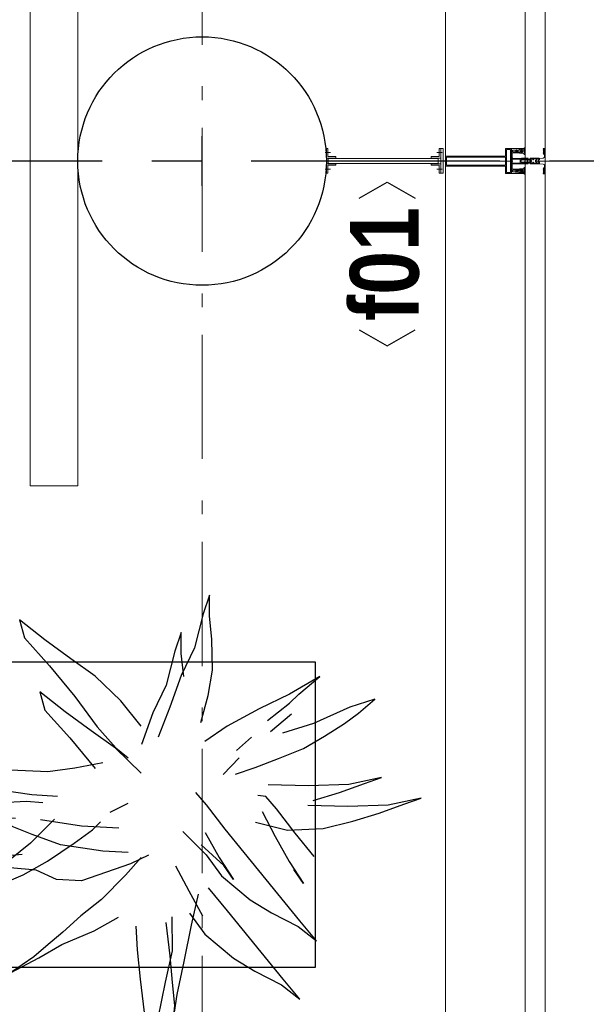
# Model space of a CAD drawing. Header units: millimetres. Extents: x -75976 to 232306, y 42824 to 140527.
# Tile 172 of 199: x 220275 to 221414, y 103483 to 105464. Entities that reach past the tile are written whole.
import ezdxf
from ezdxf.enums import TextEntityAlignment as Align

# ---------------------------------------------------------------- set-up
doc = ezdxf.new("R2010")
doc.units = ezdxf.units.MM
doc.header["$LTSCALE"] = 400
for name, pattern in [('CENTER', [2, 1.25, -0.25, 0.25, -0.25]), ('HIDDEN', [0.375, 0.25, -0.125]), ('STYLE_06', [1.041641, 0.625, -0.208282, 0.069427, -0.138931]), ('STYLE_15', [0.240945, 0.11811, -0.059055, 0.004724, -0.059055]), ('STYLE_16', [0.177165, 0.11811, -0.059055])]:
    doc.linetypes.add(name, pattern=pattern)
for name, color, linetype in [('-ve', 2, 'HIDDEN'), ('plant', 114, 'Continuous'), ('plat', 5, 'Continuous'), ('stramien', 1, 'CENTER'), ('symbol', 1, 'Continuous'), ('timmerwerk-ge', 150, 'Continuous')]:
    doc.layers.add(name, color=color, linetype=linetype)
for name, color, linetype, lineweight in [('Buitenkozijnen', 140, 'Continuous', 15), ('Interieur-scheidingswand-horizontaal', 5, 'Continuous', 25), ('Kozijnmerken', 43, 'Continuous', 9), ('mat-beton (ihwg)', 5, 'Continuous', 25), ('mat-staal', 5, 'Continuous', 25), ('None', 7, 'Continuous', 9)]:
    doc.layers.add(name, color=color, linetype=linetype, lineweight=lineweight)
doc.styles.add('Arial Narrow (bold)', font='ARIALNB.TTF', dxfattribs={"height": 172.861111})

# ---------------------------------------------------------------- blocks, each defined once
blk = doc.blocks.new('*U394')
at = {"layer": 'None', "color": 8, "lineweight": 5, "flags": 128}
for points in [[(-5, -154.3), (-5, -154.3, 0.414214), (-5.5, -154.8), (-5.5, -172.5), (-5.5, -172.5, 0.414214), (-5, -173), (-4, -173), (-4, -173, 0.414214), (-3.5, -172.5), (-3.5, -172.5, 0.414214), (-4, -172), (-4.5, -172), (-4.5, -168.8), (-4.5, -168.8, -0.414214), (-4, -168.3), (-2.7, -168.3), (-2.7, -168.3, 0.221695), (-1.9, -167.9), (-0.8, -166.5), (-0.8, -166.5, -0.466308), (0.8, -166.5), (2, -167.9), (2, -167.9, 0.221695), (2.7, -168.3), (4, -168.3), (4, -168.3, -0.414214), (4.5, -168.8), (4.5, -172), (4, -172), (4, -172, 0.414214), (3.5, -172.5), (3.5, -172.5, 0.414214), (4, -173), (5, -173), (5, -173, 0.414214), (5.5, -172.5), (5.5, -154.8), (5.5, -154.8, 0.414214), (5, -154.3), (4.7, -154.3), (4.7, -155), (4.7, -155, -0.414214), (4.4, -155.3), (4.1, -155.3), (4.1, -155.3, -0.414214), (3.3, -154.5), (3.3, -150.6), (3.3, -150.6, -0.414214), (4.1, -149.8), (4.4, -149.8), (4.4, -149.8, -0.414214), (4.7, -150.1), (4.7, -150.8), (5, -150.8), (5, -150.8, 0.414214), (5.5, -150.3), (5.5, -137.6), (5.5, -137.6, 0.351868), (5.3, -137.3), (5.3, -137.3, 0.351868), (4.9, -137.5), (4.1, -139.2), (4.1, -139.2, 0.314902), (4.2, -139.4), (4.5, -139.7), (4.5, -139.7, -0.198912), (4.5, -139.9), (4.5, -140.1), (4.5, -140.1, -0.198912), (4.5, -140.3), (4.2, -140.6), (4.2, -140.6, 0.414214), (4.2, -140.8), (4.5, -141.1), (4.5, -141.1, -0.198912), (4.5, -141.3), (4.5, -141.5), (4.5, -141.5, -0.198912), (4.5, -141.7), (4.2, -142), (4.2, -142, 0.414214), (4.2, -142.2), (4.5, -142.5), (4.5, -142.5, -0.198912), (4.5, -142.7), (4.5, -143.2), (4.5, -143.2, -0.087489), (4.5, -143.3), (4.2, -144.1), (4.2, -148.5), (4.2, -148.5, -0.414214), (3.9, -148.8), (-3.9, -148.8), (-3.9, -148.8, -0.414214), (-4.2, -148.5), (-4.2, -144.1), (-4.5, -143.3), (-4.5, -143.3, -0.087489), (-4.5, -143.2), (-4.5, -142.7), (-4.5, -142.7, -0.198912), (-4.4, -142.5), (-4.1, -142.2), (-4.1, -142.2, 0.414214), (-4.1, -142), (-4.4, -141.7), (-4.4, -141.7, -0.198912), (-4.5, -141.5), (-4.5, -141.3), (-4.5, -141.3, -0.198912), (-4.4, -141.1), (-4.1, -140.8), (-4.1, -140.8, 0.414214), (-4.1, -140.6), (-4.4, -140.3), (-4.4, -140.3, -0.198912), (-4.5, -140.1), (-4.5, -139.9), (-4.5, -139.9, -0.198912), (-4.4, -139.7), (-4.1, -139.4), (-4.1, -139.4, 0.314902), (-4.1, -139.2), (-4.9, -137.5), (-4.9, -137.5, 0.351868), (-5.3, -137.3), (-5.3, -137.3, 0.351868), (-5.5, -137.6), (-5.5, -150.3), (-5.5, -150.3, 0.414214), (-5, -150.8), (-4.7, -150.8), (-4.7, -150.1), (-4.7, -150.1, -0.414214), (-4.4, -149.8), (-4.1, -149.8), (-4.1, -149.8, -0.414214), (-3.3, -150.6), (-3.3, -154.5), (-3.3, -154.5, -0.414214), (-4.1, -155.3), (-4.4, -155.3), (-4.4, -155.3, -0.414214), (-4.7, -155), (-4.7, -154.3)], [(-4.5, -161.7, -0.414214), (-4, -161.2), (-2.7, -161.2), (-2.7, -161.2, 0.414214), (-2.5, -161), (-2.5, -160.4), (-2.5, -160.4, 0.414214), (-2.7, -160.2), (-4, -160.2), (-4, -160.2, -0.414214), (-4.5, -159.7), (-4.5, -156.8), (-4.5, -156.8, -0.414214), (-4, -156.3), (4, -156.3), (4, -156.3, -0.414214), (4.5, -156.8), (4.5, -159.7), (4.5, -159.7, -0.414214), (4, -160.2), (2.7, -160.2), (2.7, -160.2, 0.414214), (2.5, -160.4), (2.5, -161), (2.5, -161, 0.414214), (2.7, -161.2), (4, -161.2), (4, -161.2, -0.414214), (4.5, -161.7), (4.5, -166.8), (4.5, -166.8, -0.414214), (4, -167.3), (3, -167.3), (3, -167.3, -0.221695), (2.6, -167.1), (1.5, -165.9), (1.5, -165.9, 0.466308), (-1.5, -165.9), (-2.6, -167.1), (-2.6, -167.1, -0.221695), (-2.9, -167.3), (-4, -167.3), (-4, -167.3, -0.414214), (-4.5, -166.8), (-4.5, -161.7)], [(-1.8, -149.8, 0.414214), (-2.3, -150.3), (-2.3, -155.1), (-2.3, -155.1, 0.414214), (-2.1, -155.3), (2.1, -155.3), (2.1, -155.3, 0.414214), (2.3, -155.1), (2.3, -150.3), (2.3, -150.3, 0.414214), (1.8, -149.8), (-1.8, -149.8)]]:
    blk.add_lwpolyline(points, format="xyb", close=True, dxfattribs=at)
blk = doc.blocks.new('*U395')
at = {"layer": 'None', "color": 8, "lineweight": 5, "flags": 128}
for points in [[(-6, -180.7), (-6, -180.7, -0.388879), (-8.7, -183.2), (-8.7, -183.2), (-20.4, -183.2), (-21.6, -183.9), (-22.9, -183.9), (-22.9, -182.7), (-23.8, -182.7), (-23.8, -184.8), (23.8, -184.8), (23.8, -182.7), (22.9, -182.7), (22.9, -183.9), (21.7, -183.9), (20.4, -183.2), (8.7, -183.2), (8.7, -183.2, -0.388879), (6, -180.7), (6, -180.7), (5.3, -173.2), (2.5, -173.2), (2.5, -171.2), (-2.5, -171.2), (-2.5, -173.2), (-5.3, -173.2), (-6, -180.7)], [(-13.5, -182.8), (-13.5, -181.9), (-14.5, -181.1), (-14.5, -181.1, 0.36397), (-14.9, -181.1), (-14.9, -181.1), (-15.4, -181.5), (-15.4, -181.5, -0.36397), (-15.8, -181.5), (-15.8, -181.5), (-16.3, -181.1), (-16.3, -181.1, 0.36397), (-16.7, -181.1), (-16.7, -181.1), (-17.2, -181.5), (-17.2, -181.5, -0.36397), (-17.6, -181.5), (-17.6, -181.5), (-18.1, -181.1), (-18.1, -181.1, 0.36397), (-18.5, -181.1), (-18.5, -181.1), (-19, -181.5), (-19, -181.5, -0.36397), (-19.4, -181.5), (-19.4, -181.5), (-19.9, -181.1), (-19.9, -181.1, 0.36397), (-20.3, -181.1), (-20.3, -181.1), (-20.8, -181.5), (-20.8, -181.5, -0.36397), (-21.2, -181.5), (-21.2, -181.5), (-21.7, -181.1), (-21.7, -181.1, 0.36397), (-22.1, -181.1), (-22.1, -181.1), (-22.4, -181.3), (-23.2, -181.3), (-23.5, -181.1), (-23.5, -181.1, 0.36397), (-23.9, -181.1), (-23.9, -181.1), (-24.2, -181.3), (-24.5, -181.3), (-24.5, -181.3, -0.267949), (-24.8, -181.2), (-24.8, -181.2), (-24.9, -180.9), (-24.9, -180.9, 0.339454), (-25.3, -180.7), (-25.3, -180.7, 0.339454), (-25.5, -181), (-25.5, -181), (-25.5, -184.4), (-25.5, -184.4, 0.414214), (-25.2, -184.7), (-25.2, -184.7), (-24.3, -184.7), (-24.3, -184.7, 0.414214), (-24, -184.4), (-24, -184.4), (-24, -182.7), (-24, -182.7, 0.236068), (-24.1, -182.5), (-24.1, -182.5), (-24.1, -182.5, -0.548276), (-24, -182.2), (-24, -182.2, -0.548276), (-23.8, -182.4), (-23.8, -182.4), (-23.8, -182.4, 0.250388), (-23.6, -182.3), (-23.6, -182.3), (-22.8, -182.3), (-22.8, -182.3, -0.414214), (-22.5, -182.6), (-22.5, -182.6), (-22.5, -183.3), (-22.5, -183.3, 0.414214), (-22.2, -183.6), (-22.2, -183.6), (-22, -183.6), (-22, -183.6, 0.131652), (-21.8, -183.5), (-21.8, -183.5), (-20.5, -182.8), (-13.5, -182.8)], [(13.5, -182.8), (13.5, -181.9), (14.5, -181.1), (14.5, -181.1, -0.36397), (14.9, -181.1), (14.9, -181.1), (15.4, -181.5), (15.4, -181.5, 0.36397), (15.8, -181.5), (15.8, -181.5), (16.3, -181.1), (16.3, -181.1, -0.36397), (16.7, -181.1), (16.7, -181.1), (17.2, -181.5), (17.2, -181.5, 0.36397), (17.6, -181.5), (17.6, -181.5), (18.1, -181.1), (18.1, -181.1, -0.36397), (18.5, -181.1), (18.5, -181.1), (19, -181.5), (19, -181.5, 0.36397), (19.4, -181.5), (19.4, -181.5), (19.9, -181.1), (19.9, -181.1, -0.36397), (20.3, -181.1), (20.3, -181.1), (20.8, -181.5), (20.8, -181.5, 0.36397), (21.2, -181.5), (21.2, -181.5), (21.7, -181.1), (21.7, -181.1, -0.36397), (22.1, -181.1), (22.1, -181.1), (22.4, -181.3), (23.2, -181.3), (23.5, -181.1), (23.5, -181.1, -0.36397), (23.9, -181.1), (23.9, -181.1), (24.2, -181.3), (24.5, -181.3), (24.5, -181.3, 0.267949), (24.8, -181.2), (24.8, -181.2), (25, -180.9), (25, -180.9, -0.339454), (25.3, -180.7), (25.3, -180.7, -0.339454), (25.5, -181), (25.5, -181), (25.5, -184.4), (25.5, -184.4, -0.414214), (25.2, -184.7), (25.2, -184.7), (24.3, -184.7), (24.3, -184.7, -0.414214), (24, -184.4), (24, -184.4), (24, -182.7), (24, -182.7, -0.236068), (24.1, -182.5), (24.1, -182.5), (24.1, -182.5, 0.548276), (24.1, -182.2), (24.1, -182.2, 0.548276), (23.9, -182.4), (23.9, -182.4), (23.9, -182.4, -0.250388), (23.6, -182.3), (23.6, -182.3), (22.8, -182.3), (22.8, -182.3, 0.414214), (22.5, -182.6), (22.5, -182.6), (22.5, -183.3), (22.5, -183.3, -0.414214), (22.2, -183.6), (22.2, -183.6), (22, -183.6), (22, -183.6, -0.131652), (21.8, -183.5), (21.8, -183.5), (20.5, -182.8), (13.5, -182.8)]]:
    blk.add_lwpolyline(points, format="xyb", close=True, dxfattribs=at)
blk = doc.blocks.new('verticale stijl 150x50 UV')
at = {"layer": 'None', "color": 8, "linetype": 'STYLE_15', "lineweight": 5}
blk.add_line((0, -216), (0, 35), dxfattribs=at)
at = {"layer": 'None', "color": 8, "lineweight": 5}
for p, q in [((-24.8, -133.4), (-24.8, -133.4)), ((-24.8, -134.2), (-24.8, -134.2)), ((-24.8, -135), (-24.8, -135)), ((-24.8, -135.8), (-24.8, -135.8)), ((-24.8, -136.6), (-24.8, -136.6)), ((-24.8, -137.4), (-24.8, -137.4)), ((-24.8, -138.3), (-24.8, -138.3)), ((-24, -133), (-24, -133)), ((-24, -133.8), (-24, -133.8)), ((-24, -134.6), (-24, -134.6)), ((-24, -135.4), (-24, -135.4)), ((-24, -136.2), (-24, -136.2)), ((-24, -137), (-24, -137)), ((-24, -137.9), (-24, -137.9)), ((-24, -138.7), (-24, -138.7)), ((-23.2, -133.4), (-23.2, -133.4)), ((-23.2, -134.2), (-23.2, -134.2)), ((-23.2, -135), (-23.2, -135)), ((-23.2, -135.8), (-23.2, -135.8)), ((-23.2, -136.6), (-23.2, -136.6)), ((-23.2, -137.4), (-23.2, -137.4)), ((-23.2, -138.3), (-23.2, -138.3)), ((-22.4, -133), (-22.4, -133)), ((-22.4, -133.8), (-22.4, -133.8)), ((-22.4, -134.6), (-22.4, -134.6)), ((-21.6, -126.9), (-21.6, -126.9)), ((-21.6, -127.7), (-21.6, -127.7)), ((-21.6, -128.5), (-21.6, -128.5)), ((-21.6, -129.3), (-21.6, -129.3)), ((-21.6, -130.1), (-21.6, -130.1)), ((-21.6, -130.9), (-21.6, -130.9)), ((-21.6, -131.8), (-21.6, -131.8)), ((-21.6, -132.6), (-21.6, -132.6)), ((-21.6, -133.4), (-21.6, -133.4)), ((-21.6, -134.2), (-21.6, -134.2)), ((-21.6, -135), (-21.6, -135)), ((-20.7, -126.5), (-20.7, -126.5)), ((-20.7, -128.9), (-20.7, -128.9)), ((-20.7, -129.7), (-20.7, -129.7)), ((-20.7, -130.5), (-20.7, -130.5)), ((-20.7, -131.4), (-20.7, -131.4)), ((-20.7, -132.2), (-20.7, -132.2)), ((-20.7, -133), (-20.7, -133)), ((-20.7, -133.8), (-20.7, -133.8)), ((-20.7, -134.6), (-20.7, -134.6)), ((-20.7, -135.4), (-20.7, -135.4)), ((-20.7, -136.2), (-20.7, -136.2)), ((-20.7, -137), (-20.7, -137)), ((-20.7, -137.9), (-20.7, -137.9)), ((-20.7, -138.7), (-20.7, -138.7)), ((-19.9, -126.1), (-19.9, -126.1)), ((-19.9, -130.1), (-19.9, -130.1)), ((-19.9, -130.9), (-19.9, -130.9)), ((-19.9, -131.8), (-19.9, -131.8)), ((-19.9, -132.6), (-19.9, -132.6)), ((-19.9, -133.4), (-19.9, -133.4)), ((-19.9, -134.2), (-19.9, -134.2)), ((-19.9, -135), (-19.9, -135)), ((-19.9, -135.8), (-19.9, -135.8)), ((-19.9, -136.6), (-19.9, -136.6)), ((-19.9, -137.4), (-19.9, -137.4)), ((-19.9, -138.3), (-19.9, -138.3)), ((-19.1, -126.5), (-19.1, -126.5)), ((-19.1, -127.3), (-19.1, -127.3)), ((-19.1, -128.9), (-19.1, -128.9)), ((-19.1, -129.7), (-19.1, -129.7)), ((-19.1, -130.5), (-19.1, -130.5)), ((-19.1, -131.4), (-19.1, -131.4)), ((-19.1, -132.2), (-19.1, -132.2)), ((-19.1, -133), (-19.1, -133)), ((-19.1, -133.8), (-19.1, -133.8)), ((-19.1, -134.6), (-19.1, -134.6)), ((-18.3, -127.7), (-18.3, -127.7)), ((-18.3, -128.5), (-18.3, -128.5)), ((-18.3, -129.3), (-18.3, -129.3)), ((-18.3, -133.4), (-18.3, -133.4)), ((-18.3, -134.2), (-18.3, -134.2)), ((-18.3, -135), (-18.3, -135)), ((-17.5, -133), (-17.5, -133)), ((-17.5, -133.8), (-17.5, -133.8)), ((-17.5, -134.6), (-17.5, -134.6)), ((-17.5, -135.4), (-17.5, -135.4)), ((-17.5, -136.2), (-17.5, -136.2)), ((-17.5, -137), (-17.5, -137)), ((-17.5, -137.9), (-17.5, -137.9)), ((-17.5, -138.7), (-17.5, -138.7)), ((-16.7, -133.4), (-16.7, -133.4)), ((-16.7, -134.2), (-16.7, -134.2)), ((-16.7, -135), (-16.7, -135)), ((-16.7, -135.8), (-16.7, -135.8)), ((-16.7, -136.6), (-16.7, -136.6)), ((-16.7, -137.4), (-16.7, -137.4)), ((-16.7, -138.3), (-16.7, -138.3)), ((-25.6, -142.7), (-25.6, -142.7)), ((-25.6, -144.4), (-25.6, -144.4)), ((-24.8, -139.1), (-24.8, -139.1)), ((-24.8, -139.9), (-24.8, -139.9)), ((-24.8, -140.7), (-24.8, -140.7)), ((-24.8, -141.5), (-24.8, -141.5)), ((-24.8, -142.3), (-24.8, -142.3)), ((-24.8, -143.1), (-24.8, -143.1)), ((-24.8, -144.8), (-24.8, -144.8)), ((-24, -139.5), (-24, -139.5)), ((-24, -140.3), (-24, -140.3)), ((-24, -141.1), (-24, -141.1)), ((-24, -141.9), (-24, -141.9)), ((-24, -142.7), (-24, -142.7)), ((-24, -144.4), (-24, -144.4)), ((-23.2, -139.1), (-23.2, -139.1)), ((-23.2, -139.9), (-23.2, -139.9)), ((-23.2, -140.7), (-23.2, -140.7)), ((-23.2, -141.5), (-23.2, -141.5)), ((-23.2, -144.8), (-23.2, -144.8)), ((-22.4, -140.3), (-22.4, -140.3)), ((-22.4, -141.1), (-22.4, -141.1)), ((-22.4, -144.4), (-22.4, -144.4)), ((-21.6, -139.9), (-21.6, -139.9)), ((-21.6, -140.7), (-21.6, -140.7)), ((-21.6, -141.5), (-21.6, -141.5)), ((-21.6, -144.8), (-21.6, -144.8)), ((-20.7, -139.5), (-20.7, -139.5)), ((-20.7, -140.3), (-20.7, -140.3)), ((-20.7, -141.1), (-20.7, -141.1)), ((-20.7, -144.4), (-20.7, -144.4)), ((-19.9, -139.1), (-19.9, -139.1)), ((-19.9, -139.9), (-19.9, -139.9)), ((-19.9, -140.7), (-19.9, -140.7)), ((-19.9, -141.5), (-19.9, -141.5)), ((-19.9, -142.3), (-19.9, -142.3)), ((-19.9, -143.1), (-19.9, -143.1)), ((-19.9, -143.9), (-19.9, -143.9)), ((-19.1, -140.3), (-19.1, -140.3)), ((-19.1, -141.1), (-19.1, -141.1)), ((-19.1, -141.9), (-19.1, -141.9)), ((-18.3, -139.9), (-18.3, -139.9)), ((-18.3, -140.7), (-18.3, -140.7)), ((-18.3, -141.5), (-18.3, -141.5)), ((-18.3, -142.3), (-18.3, -142.3)), ((-17.5, -139.5), (-17.5, -139.5)), ((-17.5, -140.3), (-17.5, -140.3)), ((-17.5, -141.1), (-17.5, -141.1)), ((-17.5, -141.9), (-17.5, -141.9)), ((-17.5, -142.7), (-17.5, -142.7)), ((-16.7, -139.1), (-16.7, -139.1)), ((-16.7, -139.9), (-16.7, -139.9)), ((-16.7, -140.7), (-16.7, -140.7)), ((-16.7, -141.5), (-16.7, -141.5)), ((-16.7, -142.3), (-16.7, -142.3)), ((-16.7, -143.1), (-16.7, -143.1)), ((-15.9, -141.1), (-15.9, -141.1)), ((-15.9, -141.9), (-15.9, -141.9)), ((-15.9, -142.7), (-15.9, -142.7)), ((-15.9, -144.4), (-15.9, -144.4)), ((-15.1, -142.3), (-15.1, -142.3)), ((-15.1, -143.1), (-15.1, -143.1)), ((-15.1, -143.9), (-15.1, -143.9)), ((-15.1, -144.8), (-15.1, -144.8)), ((-14.2, -141.9), (-14.2, -141.9)), ((-14.2, -142.7), (-14.2, -142.7)), ((-14.2, -143.5), (-14.2, -143.5)), ((-14.2, -144.4), (-14.2, -144.4)), ((-13.4, -143.1), (-13.4, -143.1)), ((-13.4, -143.9), (-13.4, -143.9))]:
    blk.add_line(p, q, dxfattribs=at)
at = {"layer": 'None', "color": 8, "linetype": 'STYLE_16', "lineweight": 5}
for p, q in [((-2.2, -155.1), (0, -154.5)), ((-2.2, -156.7), (-2.2, -155.1)), ((-1.5, -156.9), (-1.5, -155)), ((-1, -157), (-1, -155.1)), ((2.3, -155.1), (0, -154.5)), ((1, -157), (1, -155.1)), ((1.5, -156.9), (1.5, -155)), ((2.3, -156.7), (2.3, -155.1))]:
    blk.add_line(p, q, dxfattribs=at)
at = {"layer": 'None', "color": 8, "linetype": 'Continuous', "lineweight": 5, "flags": 128}
for points in [[(-10, 15.4), (10, 15.4), (10, -104.8), (25, -104.8), (25, -116.8), (-25, -116.8), (-25, -104.8), (-10, -104.8)], [(-8, 13.4), (-8, -104.8), (8, -104.8), (8, 13.4)], [(8, -106.8), (-8, -106.8), (-23, -106.8), (-23, -114.8), (23, -114.8), (23, -106.8)]]:
    blk.add_lwpolyline(points, close=True, dxfattribs=at)
at = {"layer": 'None', "color": 8, "lineweight": 5, "flags": 128}
for points in [[(25, -132.6), (25, -116.8), (23.1, -116.8), (-23.1, -116.8), (-25, -116.8), (-25, -132.6), (-22.1, -132.6), (-22.1, -128), (-22.6, -128), (-22.6, -126.6), (-22.1, -126.6), (-22.1, -124.7), (-21.9, -124.5), (-21.9, -120.3), (-21.9, -120.3, -0.414214), (-20.2, -118.6), (-20.1, -118.6), (-20.1, -118.6, -0.414214), (-18.4, -120.3), (-18.4, -124.5), (-18.2, -124.7), (-18.2, -126.6), (-17.7, -126.6), (-17.7, -128), (-18.2, -128), (-18.2, -132.6), (-16.3, -132.6), (-16.3, -119.8), (-16.3, -119.8, -0.414214), (-15.1, -118.6), (-15.1, -118.6), (-6.5, -118.6), (-6.5, -118.6, -0.414214), (-5.3, -119.8), (-5.3, -136.8), (-3.9, -136.8), (-3.9, -139.6), (-4.3, -140), (-3.9, -140.4), (-3.9, -141), (-4.3, -141.4), (-3.9, -141.8), (-3.9, -142.4), (-4.3, -142.8), (-3.9, -143.8), (-3.9, -148.6), (-2.2, -148.6), (-2.2, -137.8), (-2.2, -137.8, -0.414214), (0, -135.6), (0, -135.6), (0, -135.6, -0.414214), (2.2, -137.8), (2.2, -148.6), (3.9, -148.6), (3.9, -143.8), (4.3, -142.8), (3.9, -142.4), (3.9, -141.8), (4.3, -141.4), (3.9, -141), (3.9, -140.4), (4.3, -140), (3.9, -139.6), (3.9, -136.8), (5.4, -136.8), (5.4, -119.8), (5.4, -119.8, -0.414214), (6.6, -118.6), (6.6, -118.6), (15.1, -118.6), (15.1, -118.6, -0.414214), (16.3, -119.8), (16.3, -132.6), (18.2, -132.6), (18.2, -128), (17.7, -128), (17.7, -126.6), (18.2, -126.6), (18.2, -124.7), (18.5, -124.5), (18.5, -120.3), (18.5, -120.3, -0.414214), (20.2, -118.6), (20.2, -118.6), (20.2, -118.6, -0.414214), (21.9, -120.3), (21.9, -124.5), (22.1, -124.7), (22.1, -126.6), (22.6, -126.6), (22.6, -128), (22.1, -128), (22.1, -132.6)], [(-14.8, -144.8), (-14.8, -144.8, 0.390793), (-13.2, -143.5), (-13.2, -143.5, 0.390793), (-14.4, -141.8), (-14.4, -141.8, -0.352623), (-16, -139.9), (-16, -133.1), (-16, -133.1, 0.414214), (-16.3, -132.8), (-17.6, -132.8), (-18.1, -133), (-18.1, -133, -0.520293), (-18.3, -132.8), (-18.3, -130.1), (-18.2, -130), (-18.2, -128), (-18.2, -128, -0.577863), (-18.1, -127.7), (-18, -127.7), (-18, -127.7, 0.366605), (-17.7, -127.5), (-17.7, -127.5, 0.366605), (-17.9, -127.1), (-17.9, -127.1, -0.130834), (-19.2, -126.1), (-19.2, -126.1, 0.439074), (-20.7, -126.1), (-20.7, -126.1, -0.133252), (-22, -127.1), (-22, -127.1, 0.366605), (-22.2, -127.5), (-22.2, -127.5, 0.366605), (-21.9, -127.7), (-21.8, -127.7), (-21.8, -127.7, -0.577455), (-21.8, -128), (-21.8, -130), (-21.6, -130.1), (-21.6, -132.8), (-21.6, -132.8, -0.52048), (-21.9, -133), (-22.4, -132.8), (-24.7, -132.8), (-24.7, -132.8, 0.414214), (-25, -133.1), (-25, -140.9), (-25, -140.9, -0.255976), (-25.9, -142.6), (-25.9, -142.6, 0.749676), (-25.3, -144.8), (-21.2, -144.8), (-21.2, -144.8, 0.414214), (-19.2, -142.8), (-19.2, -142.8, -0.402808), (-18.7, -142.3), (-18.7, -142.3, -0.402808), (-18.2, -142.8), (-18.2, -142.8, 0.233259), (-18, -143.1), (-14.6, -143.6), (-14.6, -143.6, -0.419014), (-14.5, -143.7), (-14.5, -143.7, -0.419014), (-14.6, -143.8), (-16, -143.8), (-16, -143.8, 0.414214), (-16.5, -144.3), (-16.5, -144.3, 0.414214), (-16, -144.8)], [(-23, -135.9), (-23, -135.9, -0.414214), (-22.1, -135), (-22.1, -135, -0.414214), (-21.3, -135.9), (-21.3, -138.8), (-21.3, -138.8, -0.414214), (-22.1, -139.6), (-22.1, -139.6, -0.414214), (-23, -138.8)], [(-21, -127.8, -0.29188), (-20.8, -127.3), (-20.3, -126.9), (-20.3, -126.9, -0.344328), (-19.7, -126.9), (-19.2, -127.3), (-19.2, -127.3, -0.29188), (-19, -127.8), (-19.4, -129.5), (-19.4, -129.5, -0.348796), (-20, -130), (-20, -130, -0.348796), (-20.6, -129.5), (-21, -127.8)], [(-18.8, -139.6, -0.414214), (-19.7, -138.8), (-19.7, -135.9), (-19.7, -135.9, -0.414214), (-18.8, -135), (-18.8, -135, -0.414214), (-18, -135.9), (-18, -138.8), (-18, -138.8, -0.414214), (-18.8, -139.6)], [(14.8, -144.8), (14.8, -144.8, -0.390793), (13.3, -143.5), (13.3, -143.5, -0.390793), (14.4, -141.8), (14.4, -141.8, 0.352623), (16, -139.9), (16, -133.1), (16, -133.1, -0.414214), (16.3, -132.8), (17.6, -132.8), (18.1, -133), (18.1, -133, 0.520293), (18.4, -132.8), (18.4, -130.1), (18.2, -130), (18.2, -128), (18.2, -128, 0.577863), (18.2, -127.7), (18.1, -127.7), (18.1, -127.7, -0.366605), (17.8, -127.5), (17.8, -127.5, -0.366605), (18, -127.1), (18, -127.1, 0.130834), (19.3, -126.1), (19.3, -126.1, -0.439074), (20.7, -126.1), (20.7, -126.1, 0.133252), (22.1, -127.1), (22.1, -127.1, -0.366605), (22.3, -127.5), (22.3, -127.5, -0.366605), (22, -127.7), (21.9, -127.7), (21.9, -127.7, 0.577455), (21.8, -128), (21.8, -130), (21.7, -130.1), (21.7, -132.8), (21.7, -132.8, 0.52048), (21.9, -133), (22.4, -132.8), (24.7, -132.8), (24.7, -132.8, -0.414214), (25, -133.1), (25, -140.9), (25, -140.9, 0.255976), (25.9, -142.6), (25.9, -142.6, -0.749676), (25.3, -144.8), (21.2, -144.8), (21.2, -144.8, -0.414214), (19.2, -142.8), (19.2, -142.8, 0.402808), (18.7, -142.3), (18.7, -142.3, 0.402808), (18.2, -142.8), (18.2, -142.8, -0.233259), (18, -143.1), (14.6, -143.6), (14.6, -143.6, 0.419014), (14.5, -143.7), (14.5, -143.7, 0.419014), (14.6, -143.8), (16, -143.8), (16, -143.8, -0.414214), (16.5, -144.3), (16.5, -144.3, -0.414214), (16, -144.8)], [(18.9, -139.6, 0.414214), (19.7, -138.8), (19.7, -135.9), (19.7, -135.9, 0.414214), (18.9, -135), (18.9, -135, 0.414214), (18, -135.9), (18, -138.8), (18, -138.8, 0.414214), (18.9, -139.6)], [(21, -127.8, 0.29188), (20.8, -127.3), (20.3, -126.9), (20.3, -126.9, 0.344328), (19.7, -126.9), (19.2, -127.3), (19.2, -127.3, 0.29188), (19, -127.8), (19.4, -129.5), (19.4, -129.5, 0.348796), (20, -130), (20, -130, 0.348796), (20.6, -129.5), (21, -127.8)], [(23, -135.9), (23, -135.9, 0.414214), (22.2, -135), (22.2, -135, 0.414214), (21.3, -135.9), (21.3, -138.8), (21.3, -138.8, 0.414214), (22.2, -139.6), (22.2, -139.6, 0.414214), (23, -138.8)], [(-23.2, -141.6), (-23.2, -141.6, 0.418874), (-23.7, -142.1), (-23.7, -142.1, -0.396568), (-25.3, -143.4), (-25.3, -143.4, 0.437017), (-25.7, -143.7), (-25.7, -143.7, 0.437017), (-25.4, -144), (-21.9, -144), (-21.9, -144, 0.263556), (-20.2, -143), (-20.2, -143, 0.552342), (-20.8, -141.8)], [(0, -157.1), (0, -157.1, -0.163834), (-4.3, -155.6), (-4.3, -155.6), (-4.3, -155.6, -0.234469), (-4.7, -154.8), (-4.7, -154.8), (-4.7, -153.6), (4.8, -153.6), (4.8, -154.8), (4.8, -154.8, -0.234469), (4.4, -155.6), (4.4, -155.6), (4.4, -155.6, -0.163834), (0, -157.1), (0, -157.1)], [(23.2, -141.6), (23.2, -141.6, -0.418874), (23.7, -142.1), (23.7, -142.1, 0.396568), (25.3, -143.4), (25.3, -143.4, -0.437017), (25.7, -143.7), (25.7, -143.7, -0.437017), (25.4, -144), (21.9, -144), (21.9, -144, -0.263556), (20.2, -143), (20.2, -143, -0.552342), (20.8, -141.8)]]:
    blk.add_lwpolyline(points, format="xyb", close=True, dxfattribs=at)
blk.add_lwpolyline([(4, -118.6), (4, -134.3), (-4, -134.3), (-4, -118.6)], close=True, dxfattribs=at)
at = {"layer": 'None', "color": 8, "linetype": 'STYLE_16', "lineweight": 5}
for centre, radius, start, end in [((-1.6, -158.4), 3.38, 79.3357, 100.6643), ((0, -163.2), 8.16, 82.9585, 97.0415), ((0, -160.4), 3.5, 73.4149, 106.5851), ((1.6, -158.4), 3.38, 79.3357, 100.6643)]:
    blk.add_arc(centre, radius, start, end, dxfattribs=at)
at = {"layer": 'None', "color": 7}
for name in ['*U394', '*U395']:
    blk.add_blockref(name, (0, 0), dxfattribs=at)
blk = doc.blocks.new('Vliesgevelelement 4 150x50 1_200')
at = {"layer": 'Buitenkozijnen', "color": 7, "xscale": -1, "rotation": 270.0000000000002}
blk.add_blockref('verticale stijl 150x50 UV', (-5.2, 0), dxfattribs=at)
blk = doc.blocks.new('Kolom O 500')
at = {"layer": 'mat-beton (ihwg)', "lineweight": 25}
blk.add_circle((0, 0), 250, dxfattribs=at)
blk = doc.blocks.new('*U1111')
at = {"layer": 'None', "color": 8, "linetype": 'Continuous', "lineweight": 5}
for points in [[(253.3, 5.2), (475, 5.2), (475, -4.8), (253.3, -4.8)], [(253.3, 0.6), (475, 0.6), (475, -0.2), (253.3, -0.2)]]:
    blk.add_lwpolyline(points, close=True, dxfattribs=at)
blk = doc.blocks.new('*U1112')
at = {"layer": 'mat-staal', "color": 8, "lineweight": 5}
for p, q in [((247.3, 17), (258.1, 17)), ((247.3, -16.6), (258.1, -16.6))]:
    blk.add_line(p, q, dxfattribs=at)
for points in [[(250, 6), (250, 25), (253, 25), (253, 22), (253, 10.6), (253, 9), (269, 9), (269, 6)], [(250, -24.6), (250, -5.6), (269, -5.6), (269, -8.6), (253, -8.6), (253, -20.4), (253, -21.6), (253, -24.6)]]:
    blk.add_lwpolyline(points, close=True, dxfattribs=at)
blk = doc.blocks.new('*U1113')
at = {"layer": 'mat-staal', "color": 8, "lineweight": 5}
for p, q in [((482.7, 17), (471.9, 17)), ((482.7, -16.6), (471.9, -16.6))]:
    blk.add_line(p, q, dxfattribs=at)
for points in [[(480, 6), (480, 25), (477, 25), (477, 22), (477, 10.6), (477, 9), (461, 9), (461, 6)], [(480, -24.6), (480, -5.6), (461, -5.6), (461, -8.6), (477, -8.6), (477, -20.4), (477, -21.6), (477, -24.6)]]:
    blk.add_lwpolyline(points, close=True, dxfattribs=at)
blk = doc.blocks.new('Glasstrook G kolom-vliesgevel')
at = {"layer": 'mat-staal', "color": 8, "lineweight": 5}
blk.add_lwpolyline([(480, 25.3), (485, 25.3), (485, -24.7), (480, -24.7)], close=True, dxfattribs=at)
at = {"layer": 'mat-staal'}
for name in ['*U1112', '*U1113']:
    blk.add_blockref(name, (0, 0), dxfattribs=at)
at = {"layer": 'None', "color": 7}
blk.add_blockref('*U1111', (0, 0), dxfattribs=at)
blk = doc.blocks.new('Kozijnmerk 50')
at = {"layer": 'Kozijnmerken', "color": 92, "linetype": 'Continuous', "lineweight": 25}
for points in [[(-132.2, 50.6), (-164.8, -5.8), (-132.2, -62.1)], [(132.2, 50.6), (164.8, -5.8), (132.2, -62.1)]]:
    blk.add_lwpolyline(points, dxfattribs=at)
at = {"layer": 'None', "color": 43, "style": 'Arial Narrow (bold)'}
blk.add_attdef('merk', text='', height=138.3, dxfattribs=at).set_placement((0, 0), align=Align.MIDDLE_CENTER)
blk = doc.blocks.new('*U1309')
at = {"layer": 'Buitenkozijnen', "color": 140, "linetype": 'Continuous', "lineweight": 15}
for points in [[(51601.1, -5040), (51601.1, 28036)], [(51601.1, -5040), (51601.1, 28036), (51641.1, 28036), (51641.1, -5040)], [(51601.1, -5040), (51601.1, 28036), (51641.1, 28036), (51641.1, -5040)], [(51641.1, -5040), (51641.1, 28036)]]:
    blk.add_lwpolyline(points, close=True, dxfattribs=at)
blk = doc.blocks.new('boom nieuw 01')
at = {"layer": 'plant', "extrusion": (0, -4.44089e-16, -1)}
for p, q in [((-224.7, 788.7), (-238, 749.2)), ((-224.7, 788.7), (-238, 749.2)), ((-224.7, 744.5), (-224.7, 788.7)), ((-224.7, 744.5), (-224.7, 788.7)), ((-573.8, 694.3), (-627.3, 736.9)), ((-627.3, 736.9), (-616.4, 698.2)), ((-573.8, 694.3), (-627.3, 736.9)), ((-627.3, 736.9), (-616.4, 698.2)), ((-238, 749.2), (-256.6, 677.1)), ((-238, 749.2), (-256.6, 677.1)), ((-219.3, 695.7), (-224.7, 744.5)), ((-219.3, 695.7), (-224.7, 744.5)), ((-616.4, 698.2), (-563.7, 639.2)), ((-616.4, 698.2), (-563.7, 639.2)), ((-518.7, 654), (-573.8, 694.3)), ((-518.7, 654), (-573.8, 694.3)), ((-284.5, 709.5), (-297.8, 669.9)), ((-284.5, 665.3), (-284.5, 709.5)), ((-218.5, 629.8), (-219.3, 695.7)), ((-218.5, 629.8), (-219.3, 695.7)), ((-297.8, 669.9), (-316.4, 597.8)), ((-256.6, 677.1), (-284.5, 618.9)), ((-256.6, 677.1), (-284.5, 618.9)), ((-466.7, 617.5), (-518.7, 654)), ((-466.7, 617.5), (-518.7, 654)), ((-279.1, 616.4), (-284.5, 665.3)), ((-563.7, 639.2), (-510.2, 574.1)), ((-563.7, 639.2), (-510.2, 574.1)), ((-227.1, 576.3), (-218.5, 629.8)), ((-227.1, 576.3), (-218.5, 629.8)), ((-412.5, 564.8), (-466.7, 617.5)), ((-412.5, 564.8), (-466.7, 617.5)), ((-284.5, 618.9), (-308.5, 551.4)), ((-284.5, 618.9), (-308.5, 551.4)), ((9.4, 616.6), (-55, 579.3)), ((9.4, 616.6), (-55, 579.3)), ((-35.5, 579.3), (9.4, 616.6)), ((-35.5, 579.3), (9.4, 616.6)), ((-316.4, 597.8), (-344.3, 539.7)), ((-530.6, 541.3), (-584.1, 583.9)), ((-584.1, 583.9), (-573.3, 545.2)), ((-530.6, 541.3), (-584.1, 583.9)), ((-584.1, 583.9), (-573.3, 545.2)), ((-510.2, 574.1), (-462.9, 509.7)), ((-510.2, 574.1), (-462.9, 509.7)), ((-369, 511.3), (-412.5, 564.8)), ((-369, 511.3), (-412.5, 564.8)), ((-242.6, 518.9), (-227.1, 576.3)), ((-242.6, 518.9), (-227.1, 576.3)), ((-55, 579.3), (-119.3, 547.6)), ((-55, 579.3), (-119.3, 547.6)), ((-55, 560), (-35.5, 579.3)), ((-55, 560), (-35.5, 579.3)), ((125.7, 568.5), (73, 551.4)), ((125.7, 568.5), (73, 551.4)), ((91.6, 539), (125.7, 568.5)), ((91.6, 539), (125.7, 568.5)), ((-573.3, 545.2), (-520.5, 486.2)), ((-573.3, 545.2), (-520.5, 486.2)), ((-308.5, 551.4), (-333.3, 487.8)), ((-308.5, 551.4), (-333.3, 487.8)), ((-119.3, 547.6), (-186.8, 511.1)), ((-101.5, 523.5), (-55, 560)), ((-101.5, 523.5), (-55, 560)), ((73, 551.4), (-3.8, 516.5)), ((73, 551.4), (-3.8, 516.5)), ((-475.6, 501), (-530.6, 541.3)), ((-475.6, 501), (-530.6, 541.3)), ((-344.3, 539.7), (-368.3, 472.2)), ((-95.3, 500.1), (-50.4, 537.3)), ((61.4, 516.5), (91.6, 539)), ((61.4, 516.5), (91.6, 539)), ((-462.9, 509.7), (-423.3, 465.5)), ((-462.9, 509.7), (-423.3, 465.5)), ((-186.8, 511.1), (-234.1, 478.6)), ((-186.8, 511.1), (-234.1, 478.6)), ((-3.8, 516.5), (-69.7, 496.4)), ((-3.8, 516.5), (-69.7, 496.4)), ((19.5, 490.2), (61.4, 516.5)), ((19.5, 490.2), (61.4, 516.5)), ((-520.5, 486.2), (-467, 421.1)), ((-520.5, 486.2), (-467, 421.1)), ((-423.6, 464.5), (-475.6, 501)), ((-423.6, 464.5), (-475.6, 501)), ((-167.4, 459.9), (-135.6, 487.8)), ((-167.4, 459.9), (-135.6, 487.8)), ((-25.5, 463.8), (19.5, 490.2)), ((-25.5, 463.8), (19.5, 490.2)), ((-369.3, 411.8), (-423.6, 464.5)), ((-369.3, 411.8), (-423.6, 464.5)), ((-423.3, 465.5), (-397, 443.8)), ((-423.3, 465.5), (-397, 443.8)), ((-78.2, 442.9), (-25.5, 463.8)), ((-78.2, 442.9), (-25.5, 463.8)), ((-830.8, 440.5), (-863.4, 450.5)), ((-863.4, 450.5), (-807.5, 440.5)), ((-830.8, 440.5), (-863.4, 450.5)), ((-863.4, 450.5), (-807.5, 440.5)), ((-792.8, 417.2), (-830.8, 440.5)), ((-792.8, 417.2), (-830.8, 440.5)), ((-807.5, 440.5), (-733.1, 431.9)), ((-807.5, 440.5), (-733.1, 431.9)), ((-195.4, 408.6), (-161.3, 444.2)), ((-127.8, 423.5), (-78.2, 442.9)), ((-127.8, 423.5), (-78.2, 442.9)), ((-733.1, 431.9), (-646.2, 418.7)), ((-733.1, 431.9), (-646.2, 418.7)), ((-646.2, 418.7), (-567.1, 414.8)), ((-646.2, 418.7), (-567.1, 414.8)), ((-567.1, 414.8), (-509.8, 422.6)), ((-567.1, 414.8), (-509.8, 422.6)), ((-509.8, 422.6), (-450.9, 434.3)), ((-509.8, 422.6), (-450.9, 434.3)), ((-169.7, 409.6), (-127.8, 423.5)), ((-169.7, 409.6), (-127.8, 423.5)), ((-750.9, 400.1), (-792.8, 417.2)), ((-750.9, 400.1), (-792.8, 417.2)), ((-690.5, 378.4), (-750.9, 400.1)), ((-690.5, 378.4), (-750.9, 400.1)), ((140.3, 402.5), (70.5, 387.7)), ((140.3, 402.5), (70.5, 387.7)), ((103.9, 389.3), (140.3, 402.5)), ((103.9, 389.3), (140.3, 402.5)), ((-601.3, 365.2), (-690.5, 378.4)), ((-601.3, 365.2), (-690.5, 378.4)), ((-14.8, 384.6), (-100.1, 386.9)), ((-14.8, 384.6), (-100.1, 386.9)), ((70.5, 387.7), (-14.8, 384.6)), ((70.5, 387.7), (-14.8, 384.6)), ((51.1, 370.7), (103.9, 389.3)), ((51.1, 370.7), (103.9, 389.3)), ((-547, 362.1), (-601.3, 365.2)), ((-547, 362.1), (-601.3, 365.2)), ((-231.2, 344.3), (-253.6, 370.7)), ((-231.2, 344.3), (-253.6, 370.7)), ((-105.3, 362.3), (-122.3, 363.9)), ((-105.3, 362.3), (-122.3, 363.9)), ((-82.8, 335.9), (-105.3, 362.3)), ((-82.8, 335.9), (-105.3, 362.3)), ((-4.7, 353.6), (51.1, 370.7)), ((-4.7, 353.6), (51.1, 370.7)), ((224.1, 358.6), (154.3, 343.8)), ((224.1, 358.6), (154.3, 343.8)), ((187.6, 345.4), (224.1, 358.6)), ((187.6, 345.4), (224.1, 358.6)), ((-838.2, 330.7), (-790.1, 339.3)), ((-838.2, 330.7), (-790.1, 339.3)), ((-787.1, 335.4), (-838.2, 330.7)), ((-787.1, 335.4), (-838.2, 330.7)), ((-790.1, 339.3), (-724.3, 343.1)), ((-790.1, 339.3), (-724.3, 343.1)), ((-737.4, 334.6), (-787.1, 335.4)), ((-737.4, 334.6), (-787.1, 335.4)), ((-690.9, 319.8), (-737.4, 334.6)), ((-724.3, 343.1), (-665.3, 349.3)), ((-724.3, 343.1), (-665.3, 349.3)), ((-665.3, 349.3), (-612.6, 352.4)), ((-665.3, 349.3), (-612.6, 352.4)), ((-612.6, 352.4), (-577.7, 349.3)), ((-612.6, 352.4), (-577.7, 349.3)), ((-397.8, 347), (-435.8, 328.4)), ((-397.8, 347), (-435.8, 328.4)), ((-191.6, 292.4), (-231.2, 344.3)), ((-191.6, 292.4), (-231.2, 344.3)), ((-43.2, 284), (-82.8, 335.9)), ((-43.2, 284), (-82.8, 335.9)), ((69, 340.7), (-16.3, 343)), ((69, 340.7), (-16.3, 343)), ((154.3, 343.8), (69, 340.7)), ((154.3, 343.8), (69, 340.7)), ((134.9, 326.8), (187.6, 345.4)), ((134.9, 326.8), (187.6, 345.4)), ((-635.8, 315.2), (-690.9, 319.8)), ((-635.8, 315.2), (-690.9, 319.8)), ((-642.4, 298.2), (-680.4, 321.5)), ((-642.4, 298.2), (-680.4, 321.5)), ((-552.9, 314.1), (-604.1, 262.9)), ((-552.9, 314.1), (-604.1, 262.9)), ((-113, 330.5), (-85.1, 277)), ((-113, 330.5), (-85.1, 277)), ((79.1, 309.7), (134.9, 326.8)), ((79.1, 309.7), (134.9, 326.8)), ((-600.5, 281.1), (-642.4, 298.2)), ((-600.5, 281.1), (-642.4, 298.2)), ((-582.7, 312.9), (-495.8, 299.8)), ((-582.7, 312.9), (-495.8, 299.8)), ((-495.8, 299.8), (-416.7, 295.8)), ((-495.8, 299.8), (-416.7, 295.8)), ((-472.3, 291.6), (-455.2, 308.6)), ((-472.3, 291.6), (-455.2, 308.6)), ((-151.3, 243.5), (-191.6, 292.4)), ((-151.3, 243.5), (-191.6, 292.4)), ((-127.2, 307.4), (-59, 290.3)), ((-127.2, 307.4), (-59, 290.3)), ((-59, 290.3), (16.3, 294.2)), ((-59, 290.3), (16.3, 294.2)), ((16.3, 294.2), (79.1, 309.7)), ((16.3, 294.2), (79.1, 309.7)), ((-540, 259.4), (-600.5, 281.1)), ((-540, 259.4), (-600.5, 281.1)), ((-511.1, 262.9), (-472.3, 291.6)), ((-511.1, 262.9), (-472.3, 291.6)), ((-280.7, 287.7), (-231.9, 238.1)), ((-280.7, 287.7), (-231.9, 238.1)), ((-233.5, 285.4), (-204, 232.6)), ((-233.5, 285.4), (-204, 232.6)), ((-85.1, 277), (-55.6, 224.2)), ((-85.1, 277), (-55.6, 224.2)), ((-2.9, 235.1), (-43.2, 284)), ((-2.9, 235.1), (-43.2, 284)), ((-604.1, 262.9), (-647.5, 228)), ((-604.1, 262.9), (-647.5, 228)), ((-567.7, 224.9), (-511.1, 262.9)), ((-567.7, 224.9), (-511.1, 262.9)), ((-450.8, 246.2), (-540, 259.4)), ((-450.8, 246.2), (-540, 259.4)), ((-193.9, 215.6), (-242, 259.8)), ((-193.9, 215.6), (-242, 259.8)), ((-794.4, 221.4), (-746.3, 230)), ((-794.4, 221.4), (-746.3, 230)), ((-746.3, 230), (-680.4, 233.8)), ((-746.3, 230), (-680.4, 233.8)), ((-680.4, 233.8), (-621.4, 240)), ((-680.4, 233.8), (-621.4, 240)), ((-396.6, 243.1), (-450.8, 246.2)), ((-396.6, 243.1), (-450.8, 246.2)), ((-369.1, 232.3), (-402.5, 195.1)), ((-369.1, 232.3), (-402.5, 195.1)), ((-353.9, 237.7), (-391.9, 219.1)), ((-353.9, 237.7), (-391.9, 219.1)), ((-231.9, 238.1), (-199.3, 193.9)), ((-231.9, 238.1), (-199.3, 193.9)), ((-204, 232.6), (-173.8, 186.1)), ((-204, 232.6), (-173.8, 186.1)), ((-33.4, 98.5), (-151.3, 243.5)), ((-33.4, 98.5), (-151.3, 243.5)), ((-743.2, 226.1), (-794.4, 221.4)), ((-743.2, 226.1), (-794.4, 221.4)), ((-693.6, 225.3), (-743.2, 226.1)), ((-693.6, 225.3), (-743.2, 226.1)), ((-647, 210.5), (-693.6, 225.3)), ((-647, 210.5), (-693.6, 225.3)), ((-647.5, 228), (-685.5, 193.1)), ((-647.5, 228), (-685.5, 193.1)), ((-592, 205.9), (-647, 210.5)), ((-592, 205.9), (-647, 210.5)), ((-619.6, 196.2), (-567.7, 224.9)), ((-619.6, 196.2), (-567.7, 224.9)), ((-391.9, 219.1), (-495.8, 183.4)), ((-391.9, 219.1), (-495.8, 183.4)), ((-296.5, 215.1), (-268.6, 161.6)), ((-296.5, 215.1), (-268.6, 161.6)), ((-173.8, 186.1), (-193.9, 215.6)), ((-173.8, 186.1), (-193.9, 215.6)), ((-55.6, 224.2), (-25.4, 177.7)), ((-55.6, 224.2), (-25.4, 177.7)), ((-685.5, 193.1), (-722, 162.8)), ((-685.5, 193.1), (-722, 162.8)), ((-687.8, 166.7), (-619.6, 196.2)), ((-687.8, 166.7), (-619.6, 196.2)), ((-548.5, 185.8), (-592, 205.9)), ((-548.5, 185.8), (-592, 205.9)), ((-402.5, 195.1), (-453.7, 143.9)), ((-402.5, 195.1), (-453.7, 143.9)), ((-199.3, 193.9), (-138.1, 142.7)), ((-199.3, 193.9), (-138.1, 142.7)), ((-25.4, 177.7), (-45.6, 207.2)), ((-25.4, 177.7), (-45.6, 207.2)), ((-495.8, 183.4), (-548.5, 185.8)), ((-495.8, 183.4), (-548.5, 185.8)), ((-186.4, 119.7), (-226.7, 168.6)), ((-186.4, 119.7), (-226.7, 168.6)), ((-722, 162.8), (-747.6, 141.1)), ((-722, 162.8), (-747.6, 141.1)), ((-736.7, 138.8), (-687.8, 166.7)), ((-736.7, 138.8), (-687.8, 166.7)), ((-268.6, 161.6), (-239.1, 108.8)), ((-268.6, 161.6), (-239.1, 108.8)), ((-262.5, 88.8), (-247.8, 154.7)), ((-262.5, 88.8), (-247.8, 154.7)), ((-747.6, 141.1), (-796.4, 107)), ((-747.6, 141.1), (-796.4, 107)), ((-796.4, 107), (-736.7, 138.8)), ((-796.4, 107), (-736.7, 138.8)), ((-453.7, 143.9), (-497.1, 109)), ((-453.7, 143.9), (-497.1, 109)), ((-138.1, 142.7), (-93.1, 115.6)), ((-138.1, 142.7), (-93.1, 115.6)), ((-497.1, 109), (-535.1, 74.1)), ((-497.1, 109), (-535.1, 74.1)), ((-469.2, 77.2), (-417.3, 105.9)), ((-469.2, 77.2), (-417.3, 105.9)), ((-302.7, 34.4), (-303.5, 106.5)), ((-302.7, 34.4), (-303.5, 106.5)), ((-267.1, 114.3), (-234.5, 70.1)), ((-267.1, 114.3), (-234.5, 70.1)), ((-68.6, -25.3), (-186.4, 119.7)), ((-68.6, -25.3), (-186.4, 119.7)), ((-93.1, 115.6), (-36.5, 86.1)), ((-93.1, 115.6), (-36.5, 86.1)), ((-380.3, 87.1), (-378, 36.8)), ((-380.3, 87.1), (-378, 36.8)), ((-316.9, 95), (-308.3, 24.4)), ((-316.9, 95), (-308.3, 24.4)), ((-278.1, 12), (-262.5, 88.8)), ((-278.1, 12), (-262.5, 88.8)), ((-36.5, 86.1), (2.3, 55.9)), ((-36.5, 86.1), (2.3, 55.9)), ((2.3, 55.9), (-33.4, 98.5)), ((2.3, 55.9), (-33.4, 98.5)), ((-535.1, 74.1), (-571.6, 43.9)), ((-535.1, 74.1), (-571.6, 43.9)), ((-537.4, 47.8), (-469.2, 77.2)), ((-537.4, 47.8), (-469.2, 77.2)), ((-234.5, 70.1), (-173.3, 18.9)), ((-234.5, 70.1), (-173.3, 18.9)), ((-571.6, 43.9), (-597.1, 22.1)), ((-571.6, 43.9), (-597.1, 22.1)), ((-586.3, 19.8), (-537.4, 47.8)), ((-586.3, 19.8), (-537.4, 47.8)), ((-597.1, 22.1), (-646, -12)), ((-597.1, 22.1), (-646, -12)), ((-378, 36.8), (-371.8, -25.3)), ((-378, 36.8), (-371.8, -25.3)), ((-317.5, -31.5), (-302.7, 34.4)), ((-317.5, -31.5), (-302.7, 34.4)), ((-308.3, 24.4), (-303.6, -32.2)), ((-308.3, 24.4), (-303.6, -32.2)), ((-646, -12), (-586.3, 19.8)), ((-646, -12), (-586.3, 19.8)), ((-292.8, -57.8), (-278.1, 12)), ((-292.8, -57.8), (-278.1, 12)), ((-173.3, 18.9), (-128.3, -8.2)), ((-173.3, 18.9), (-128.3, -8.2)), ((-128.3, -8.2), (-71.7, -37.7)), ((-128.3, -8.2), (-71.7, -37.7)), ((-371.8, -25.3), (-363.2, -95.9)), ((-371.8, -25.3), (-363.2, -95.9)), ((-333, -108.3), (-317.5, -31.5)), ((-333, -108.3), (-317.5, -31.5)), ((-303.6, -32.2), (-299, -81)), ((-303.6, -32.2), (-299, -81)), ((-71.7, -37.7), (-32.9, -67.9)), ((-71.7, -37.7), (-32.9, -67.9)), ((-32.9, -67.9), (-68.6, -25.3)), ((-32.9, -67.9), (-68.6, -25.3)), ((-302.9, -123.7), (-292.8, -57.8)), ((-302.9, -123.7), (-292.8, -57.8)), ((-299, -81), (-302.9, -123.7)), ((-299, -81), (-302.9, -123.7)), ((-363.2, -95.9), (-358.6, -152.4)), ((-363.2, -95.9), (-358.6, -152.4)), ((-347.7, -178.1), (-333, -108.3)), ((-347.7, -178.1), (-333, -108.3)), ((-358.6, -152.4), (-353.9, -201.3)), ((-358.6, -152.4), (-353.9, -201.3)), ((-357.8, -243.9), (-347.7, -178.1)), ((-357.8, -243.9), (-347.7, -178.1)), ((-353.9, -201.3), (-357.8, -243.9)), ((-353.9, -201.3), (-357.8, -243.9))]:
    blk.add_line(p, q, dxfattribs=at)
at = {"layer": 'timmerwerk-ge', "linetype": 'Continuous', "extrusion": (0, -4.44089e-16, -1)}
for p, q in [((0, 647), (-647, 647)), ((-647, 647), (-647, 0)), ((0, 0), (0, 647)), ((-647, 0), (0, 0))]:
    blk.add_line(p, q, dxfattribs=at)

msp = doc.modelspace()

# ---------------------------------------------------------------- linework, layer by layer
at = {"linetype": 'Continuous', "lineweight": 0, "flags": 128}
msp.add_lwpolyline([(207381.89627, 126780.0182), (221131.67964, 126780.0182), (221131.21143, 89022.93445), (212368.21913, 89022.93445), (212368.21913, 99830.0182), (207381.89627, 99830.0182), (207381.89627, 118232.99257), (212343.99173, 118232.99257), (212381.86291, 123230.0182), (207381.89627, 123230.0182), (207381.89627, 126780.0182)], dxfattribs=at)
at = {"layer": 'Buitenkozijnen', "color": 43, "linetype": 'Continuous', "lineweight": 9}
msp.add_line((221131.67964, 126780.0182), (221131.67964, 88990.0182), dxfattribs=at)
at = {"layer": 'Interieur-scheidingswand-horizontaal', "lineweight": 25}
msp.add_line((220641.85564, 105130.0182), (220641.85564, 105230.0182), dxfattribs=at)
at = {"layer": 'None', "color": 43, "linetype": 'STYLE_06', "lineweight": 9}
msp.add_line((220641.85564, 128579.80537), (220641.85564, 87379.8582), dxfattribs=at)
at = {"layer": 'stramien'}
msp.add_line((224440.75564, 105180.0182), (205732.78564, 105180.0182), dxfattribs=at)
at = {"layer": 'symbol', "linetype": 'Continuous', "lineweight": 0}
msp.add_lwpolyline([(220296.45941, 105833.78152), (220391.85564, 105833.78152), (220391.85564, 104526.25488), (220296.45941, 104526.25488)], close=True, dxfattribs=at)

# ---------------------------------------------------------------- block references
at = {"layer": '-ve', "xscale": 0.9488793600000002, "yscale": 0.9488793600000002, "zscale": 0.9488793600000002}
msp.add_blockref('boom nieuw 01', (220869.81181, 103557.71166), dxfattribs=at)
at = {"layer": 'Buitenkozijnen', "color": 7}
msp.add_blockref('*U1309', (169690.79627, 86130.0182), dxfattribs=at)
at = {"layer": 'Buitenkozijnen', "color": 43}
msp.add_blockref('Kolom O 500', (220641.85564, 105180.0182), dxfattribs=at)
at = {"layer": 'Buitenkozijnen', "color": 7, "xscale": -1}
msp.add_blockref('Vliesgevelelement 4 150x50 1_200', (221141.85564, 105180.0182), dxfattribs=at)
at = {"layer": 'Kozijnmerken', "color": 7, "rotation": 90}
msp.add_blockref('Kozijnmerk 50', (221008.27541, 104972.80679), dxfattribs=at).add_auto_attribs({'merk': 'f01'})
at = {"layer": 'None', "color": 7}
msp.add_blockref('Glasstrook G kolom-vliesgevel', (220641.85564, 105180.0182), dxfattribs=at)
at = {"layer": 'plat'}
msp.add_blockref('Kolom O 500', (220641.85564, 105180.0182), dxfattribs=at)

doc.saveas('drawing.dxf')
